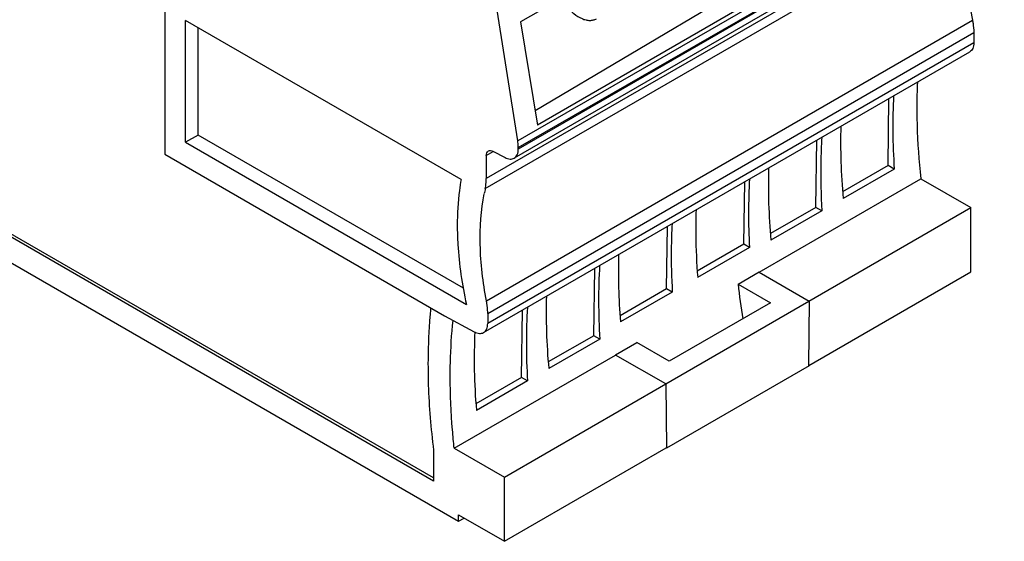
# Model space of a CAD drawing. Header units: inches. Extents: x 0 to 22, y 0 to 17.
# Tile 10 of 27: x 3.4 to 5.4, y 11.5 to 12.5. Entities that reach past the tile are written whole.
import ezdxf

# ---------------------------------------------------------------- set-up
doc = ezdxf.new("R2010")
doc.units = ezdxf.units.IN
doc.header["$LTSCALE"] = 1.21
doc.header["$MEASUREMENT"] = 0
doc.layers.get('0').update_dxf_attribs({"linetype": 'CONTINUOUS'})

msp = doc.modelspace()

# ---------------------------------------------------------------- linework, layer by layer
at = {"color": 7, "linetype": 'CONTINUOUS'}
for p, q in [((5.3518, 12.8155), (4.3774, 12.2529)), ((5.2612, 12.8169), (4.4124, 12.3131)), ((4.3785, 12.2397), (5.3529, 12.8022)), ((5.3529, 12.7991), (4.3785, 12.2365)), ((5.3103, 12.8007), (4.4171, 12.2849)), ((5.3447, 12.7811), (4.3704, 12.2185)), ((5.2888, 12.7402), (4.3145, 12.1776)), ((4.3124, 12.1576), (5.2868, 12.7202)), ((4.3774, 12.2529), (4.3318, 12.5428)), ((4.4634, 12.5378), (4.383, 12.4914)), ((3.67, 12.5187), (3.67, 12.2262)), ((4.2639, 12.1758), (3.7118, 12.4946)), ((3.7118, 12.2503), (3.7118, 12.4946)), ((4.3148, 11.9324), (5.2891, 12.495)), ((3.7368, 12.2647), (3.7368, 12.4801)), ((4.383, 12.4914), (4.4171, 12.2849)), ((4.3173, 11.9075), (5.2916, 12.4701)), ((5.2916, 12.4701), (5.2916, 12.4496)), ((5.2916, 12.4496), (4.3173, 11.887)), ((4.3091, 11.869), (5.2835, 12.4315)), ((5.1203, 12.2036), (5.1213, 12.3379)), ((3.7368, 12.2647), (3.7118, 12.2503)), ((4.2685, 11.9578), (3.7368, 12.2647)), ((3.7118, 12.2503), (4.2745, 11.9254)), ((4.3785, 12.2365), (4.3785, 12.2397)), ((4.9753, 12.1199), (4.9773, 12.2548)), ((3.67, 12.2262), (4.2307, 11.9024)), ((4.3145, 12.2239), (4.328, 12.2317)), ((4.3145, 12.2239), (4.3145, 12.1776)), ((4.3277, 12.2323), (4.3521, 12.2197)), ((5.1203, 12.2036), (5.0288, 12.1508)), ((5.1323, 12.1967), (5.1203, 12.2036)), ((5.1323, 12.1967), (5.0298, 12.1375)), ((4.8307, 12.046), (4.8326, 12.1712)), ((4.8616, 11.9902), (5.1856, 12.1773)), ((5.1856, 12.1773), (5.2861, 12.1193)), ((4.2087, 11.5712), (3.2362, 12.1327)), ((4.2087, 11.5776), (3.2418, 12.1359)), ((4.6745, 11.7662), (5.2861, 12.1193)), ((4.9753, 12.1199), (4.884, 12.0672)), ((4.9873, 12.1129), (4.9753, 12.1199)), ((5.2861, 11.9907), (5.2861, 12.1193)), ((3.1918, 12.1069), (4.2588, 11.4908)), ((4.9873, 12.1129), (4.885, 12.0539)), ((4.676, 11.9567), (4.6774, 12.0816)), ((4.8307, 12.046), (4.7373, 11.9921)), ((4.842, 12.0395), (4.8307, 12.046)), ((4.842, 12.0395), (4.7381, 11.9796)), ((4.5299, 11.8627), (4.5319, 11.9976)), ((4.8192, 11.9662), (4.8615, 11.9906)), ((4.8616, 11.9902), (4.962, 11.9322)), ((4.9611, 11.8031), (5.2861, 11.9907)), ((4.8192, 11.9662), (4.8841, 11.9287)), ((4.676, 11.9567), (4.5826, 11.9028)), ((4.6873, 11.9502), (4.5835, 11.8903)), ((4.6873, 11.9502), (4.676, 11.9567)), ((4.8841, 11.9287), (4.6808, 11.8114)), ((4.9613, 11.8026), (4.9623, 11.9324)), ((4.2307, 11.9024), (4.2904, 11.8704)), ((4.3173, 11.9075), (4.3173, 11.887)), ((4.3851, 11.7791), (4.3871, 11.914)), ((4.5299, 11.8627), (4.4386, 11.81)), ((4.5419, 11.8558), (4.5299, 11.8627)), ((4.5419, 11.8558), (4.4396, 11.7967)), ((4.5737, 11.8244), (4.616, 11.8488)), ((4.6808, 11.8114), (4.616, 11.8488)), ((4.2502, 11.6372), (4.5737, 11.824)), ((4.6742, 11.766), (4.5737, 11.824)), ((4.9614, 11.8026), (4.6754, 11.6375)), ((4.3851, 11.7791), (4.2937, 11.7263)), ((4.3971, 11.7722), (4.2946, 11.713)), ((4.3507, 11.5792), (4.6742, 11.766)), ((4.3971, 11.7722), (4.3851, 11.7791)), ((4.6745, 11.7662), (4.6754, 11.6375)), ((4.2087, 11.6333), (4.2087, 11.5712)), ((4.2502, 11.6372), (4.3507, 11.5792)), ((4.3507, 11.4506), (4.6752, 11.638)), ((4.3507, 11.4506), (4.3507, 11.5792)), ((4.2588, 11.5037), (4.3507, 11.4506)), ((4.2588, 11.4908), (4.2588, 11.5037)), ((4.2588, 11.4908), (4.2699, 11.4973))]:
    msp.add_line(p, q, dxfattribs=at)
for centre, radius, start, end in [((6.3135, 12.3207), 1.136, 177.4565, 180.0243), ((6.1474, 12.1918), 1.1625, 176.6165, 179.1491), ((6.2759, 12.1913), 1.291, 179.2097, 183.4791), ((4.7004, 12.0724), 0.3972, 167.6103, 169.122), ((5.8623, 12.0768), 1.1281, 178.0655, 180.6349), ((5.8441, 12.024), 1.1589, 176.8717, 179.4052), ((5.9767, 12.078), 1.2424, 180.6299, 184.5438), ((5.9639, 12.0238), 1.2787, 179.4534, 183.2991), ((6.2903, 12.1278), 1.4799, 186.2714, 188.9844)]:
    msp.add_arc(centre, radius, start, end, dxfattribs=at)
for centre, major_axis, ratio, start_param, end_param in [((6.0202, 11.7781), (-0.6216, 1.0958), 0.582348, 7.022846, 7.163724), ((5.9156, 11.7176), (-0.6461, 1.0816), 0.567168, 7.00998, 7.150858), ((5.7708, 11.6341), (-0.6461, 1.0816), 0.567168, 0.726795, 0.867673), ((5.7311, 11.6112), (-0.6131, 1.1007), 0.587319, 7.027442, 7.158911), ((5.4701, 11.4605), (-0.6461, 1.0816), 0.567168, 0.726795, 0.858263), ((5.4305, 11.4376), (-0.6131, 1.1007), 0.587319, 7.027442, 7.16832), ((5.3254, 11.3769), (-0.6461, 1.0816), 0.567168, 0.726795, 0.867673), ((5.2857, 11.354), (-0.6131, 1.1007), 0.587319, 0.744257, 0.885135), ((5.1811, 11.2936), (-0.6381, 1.0863), 0.572271, 7.0022, 7.154997)]:
    msp.add_ellipse(centre, major_axis=major_axis, ratio=ratio, start_param=start_param, end_param=end_param, dxfattribs=at)
for points, knots in [([(5.2847, 12.7099), (5.2783, 12.6765), (5.2735, 12.604), (5.282, 12.5322), (5.2891, 12.495)], [0, 0, 0, 0, 0.47314, 1, 1, 1, 1]), ([(4.4748, 12.5237), (4.4793, 12.518), (4.4888, 12.5082), (4.5029, 12.4991), (4.514, 12.4954), (4.5218, 12.4943), (4.529, 12.4951), (4.5333, 12.4968), (4.5352, 12.498)], [0, 0, 0, 0, 0.307079, 0.577661, 0.696666, 0.805042, 0.904919, 1, 1, 1, 1]), ([(5.2891, 12.495), (5.2895, 12.4929), (5.2909, 12.4847), (5.2916, 12.4763), (5.2916, 12.4701)], [0, 0, 0, 0, 0.259878, 1, 1, 1, 1]), ([(5.2916, 12.4496), (5.2916, 12.4458), (5.2908, 12.4403), (5.2872, 12.4343), (5.2848, 12.4323), (5.2835, 12.4315)], [0, 0, 0, 0, 0.547747, 0.781586, 1, 1, 1, 1]), ([(5.1775, 12.3202), (5.1775, 12.3086), (5.1782, 12.2608), (5.1816, 12.2132), (5.1856, 12.1773)], [0, 0, 0, 0, 0.244133, 1, 1, 1, 1]), ([(4.3785, 12.2397), (4.3785, 12.2407), (4.3784, 12.2451), (4.378, 12.2496), (4.3774, 12.2529)], [0, 0, 0, 0, 0.241729, 1, 1, 1, 1]), ([(4.3145, 12.2239), (4.3145, 12.2258), (4.3149, 12.2293), (4.3172, 12.2321), (4.3186, 12.2329)], [0, 0, 0, 0, 0.550823, 1, 1, 1, 1]), ([(4.3186, 12.2329), (4.3198, 12.2336), (4.3231, 12.2342), (4.3262, 12.2331), (4.3277, 12.2323)], [0, 0, 0, 0, 0.453713, 1, 1, 1, 1]), ([(4.3521, 12.2197), (4.3552, 12.2181), (4.3613, 12.2159), (4.3679, 12.2171), (4.3704, 12.2185)], [0, 0, 0, 0, 0.546373, 1, 1, 1, 1]), ([(4.3704, 12.2185), (4.3717, 12.2193), (4.3741, 12.2213), (4.3777, 12.2272), (4.3785, 12.2328), (4.3785, 12.2365)], [0, 0, 0, 0, 0.218419, 0.452256, 1, 1, 1, 1]), ([(4.2639, 12.1758), (4.2626, 12.1685), (4.258, 12.138), (4.2563, 12.1071), (4.2563, 12.0837)], [0, 0, 0, 0, 0.240838, 1, 1, 1, 1]), ([(4.3124, 12.1576), (4.3128, 12.1592), (4.314, 12.1658), (4.3145, 12.1725), (4.3145, 12.1776)], [0, 0, 0, 0, 0.238811, 1, 1, 1, 1]), ([(4.3148, 11.9324), (4.3076, 11.9697), (4.2991, 12.0415), (4.3039, 12.1139), (4.3103, 12.1473)], [0, 0, 0, 0, 0.52686, 1, 1, 1, 1]), ([(4.2563, 12.0837), (4.2563, 12.071), (4.2579, 12.0178), (4.2658, 11.9649), (4.2745, 11.9254)], [0, 0, 0, 0, 0.238773, 1, 1, 1, 1]), ([(4.3173, 11.9075), (4.3173, 11.9096), (4.317, 11.9179), (4.316, 11.9262), (4.3148, 11.9324)], [0, 0, 0, 0, 0.240012, 1, 1, 1, 1]), ([(4.203, 11.9185), (4.202, 11.9093), (4.1988, 11.8719), (4.1976, 11.8342), (4.1976, 11.8058)], [0, 0, 0, 0, 0.244742, 1, 1, 1, 1]), ([(4.2421, 11.7801), (4.2421, 11.7898), (4.2426, 11.8276), (4.2449, 11.8653), (4.2478, 11.8933)], [0, 0, 0, 0, 0.255619, 1, 1, 1, 1]), ([(4.3091, 11.869), (4.3104, 11.8697), (4.3128, 11.8718), (4.3165, 11.8777), (4.3173, 11.8832), (4.3173, 11.887)], [0, 0, 0, 0, 0.218414, 0.452253, 1, 1, 1, 1]), ([(4.2904, 11.8704), (4.2935, 11.8687), (4.2998, 11.8663), (4.3066, 11.8675), (4.3091, 11.869)], [0, 0, 0, 0, 0.547876, 1, 1, 1, 1]), ([(4.1976, 11.8058), (4.1976, 11.7918), (4.1985, 11.7341), (4.2033, 11.6766), (4.2087, 11.6333)], [0, 0, 0, 0, 0.243354, 1, 1, 1, 1]), ([(4.2502, 11.6372), (4.2489, 11.6494), (4.2442, 11.6969), (4.2421, 11.7446), (4.2421, 11.7801)], [0, 0, 0, 0, 0.255859, 1, 1, 1, 1])]:
    msp.add_open_spline(points, degree=3, knots=knots, dxfattribs=at)

doc.saveas('drawing.dxf')
